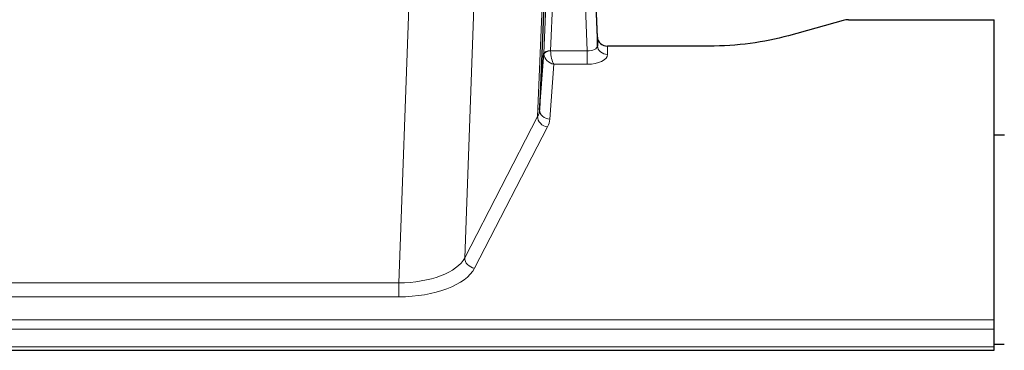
# Model space of a CAD drawing. Header units: inches. Extents: x 0 to 23760, y -13 to 16800.
# Tile 83 of 222: x 3136 to 3426, y 13660 to 13757. Entities that reach past the tile are written whole.
import ezdxf

# ---------------------------------------------------------------- set-up
doc = ezdxf.new("R2010")
doc.units = ezdxf.units.IN
doc.layers.add('254', color=7, linetype='Continuous', true_color=0xffffff)

msp = doc.modelspace()

# ---------------------------------------------------------------- linework, layer by layer
at = {"layer": '254', "color": 2, "linetype": 'Continuous', "lineweight": 25}
for p, q in [((3306.39, 13752.289), (3302.632, 13852.928)), ((3302.712, 13848.534), (3306.401, 13749.752)), ((3292.803, 13817.134), (3289.376, 13730.924)), ((3378.835, 13757.239), (3362.671, 13752.708)), ((3380.334, 13757.434), (3423.291, 13757.434)), ((3423.291, 13669.033), (3423.291, 13757.434)), ((3306.401, 13749.752), (3306.39, 13752.289)), ((3339.291, 13749.667), (3309.388, 13749.667)), ((3289.376, 13730.924), (3290.604, 13747.541)), ((3423.292, 13723.469), (3426.292, 13723.469)), ((3423.291, 13666.299), (3423.291, 13669.033)), ((3423.291, 13661.051), (3423.291, 13666.299)), ((3426.272, 13661.726), (3423.282, 13661.726)), ((3423.291, 13660.035), (3423.291, 13661.051)), ((2866.291, 13660.035), (3423.291, 13660.035))]:
    msp.add_line(p, q, dxfattribs=at)
at = {"layer": '254', "color": 110, "linetype": 'Continuous', "lineweight": 13}
for p, q in [((3303.408, 13748.22), (3300.277, 13832.072)), ((3295.624, 13822.359), (3292.602, 13748.307)), ((3290.604, 13747.541), (3293.497, 13818.419)), ((3288.79, 13728.913), (3292.257, 13816.124)), ((3270.741, 13781.438), (3267.305, 13687.298)), ((3247.896, 13679.895), (3251.37, 13775.07)), ((3292.603, 13748.22), (3303.408, 13748.22)), ((3303.408, 13748.22), (3303.408, 13744.305)), ((3309.388, 13749.667), (3309.399, 13747.219)), ((3293.566, 13744.305), (3292.372, 13728.157)), ((3303.408, 13744.305), (3293.566, 13744.305)), ((3267.305, 13687.298), (3288.79, 13728.913)), ((3291.699, 13725.85), (3270.214, 13684.235)), ((3040.686, 13679.895), (3247.896, 13679.895)), ((3247.896, 13679.895), (3247.896, 13675.793)), ((3247.896, 13675.793), (3040.686, 13675.793)), ((2866.291, 13669.033), (3423.291, 13669.033)), ((2866.291, 13666.299), (3423.291, 13666.299)), ((2866.291, 13661.051), (3423.291, 13661.051))]:
    msp.add_line(p, q, dxfattribs=at)
at = {"layer": '254', "color": 2, "linetype": 'Continuous', "lineweight": 25}
for centre, ratio, start_param, end_param in [((3380.337, 13755.977), 0.4856498, 4.7136997, 5.2369038), ((3309.388, 13752.38), 0.9042699, 0.0343167, 1.5714866)]:
    msp.add_ellipse(centre, major_axis=(-3, 0.002), ratio=ratio, start_param=start_param, end_param=end_param, dxfattribs=at)
at = {"layer": '254', "color": 110, "linetype": 'Continuous', "lineweight": 13}
for centre, major_axis, ratio, start_param, end_param in [((3292.602, 13747.446), (1.998, -0.082), 0.4302193, 1.5883537, 3.1255299), ((3292.603, 13747.359), (-1.996, -0.13), 0.4297663, 4.6843512, 6.2157251), ((3293.602, 13748.276), (1.001, 0.011), 0.9036678, 3.0949665, 3.190732), ((3293.566, 13746.929), (-0.506, 2.997), 0.2740591, 1.0794715, 2.5891813), ((3303.395, 13749.843), (-3.004, 0.138), 0.5390598, 1.5996723, 3.1704686), ((3309.399, 13749.843), (-3, -0.013), 0.8746179, 0.0299147, 1.5670846), ((3293.602, 13747.415), (-2.996, 0.15), 0.8842156, 0.0089588, 0.1047243), ((3293.566, 13746.929), (-2.669, 1.608), 0.8008031, 0.5106166, 2.0203264), ((3303.395, 13747.219), (-6.003, 0.008), 0.4854373, 1.5734916, 3.1442879), ((3269.373, 13731.178), (20.016, 0.121), 0.4848834, 6.0350943, 6.2444185), ((3292.372, 13730.781), (2.992, -0.221), 0.8740585, 3.1714428, 4.7769181), ((3291.699, 13728.474), (2.666, -1.376), 0.8484453, 3.5215353, 5.1252561), ((3269.373, 13728.554), (23.014, 0.002), 0.4845187, 6.038018, 6.2473422), ((3247.89, 13689.568), (20.013, 0.104), 0.483363, 4.7101919, 6.0355739), ((3270.214, 13686.859), (2.666, -1.376), 0.8484453, 3.5215353, 5.1252561), ((3247.89, 13686.944), (-23.012, 0.004), 0.4845836, 1.5711584, 2.8965404)]:
    msp.add_ellipse(centre, major_axis=major_axis, ratio=ratio, start_param=start_param, end_param=end_param, dxfattribs=at)
at = {"layer": '254', "color": 2, "linetype": 'Continuous', "lineweight": 25}
msp.add_open_spline([(3362.671, 13752.708), (3359.137, 13751.718), (3355.336, 13750.953), (3347.453, 13749.928), (3343.372, 13749.667), (3339.291, 13749.667)], degree=3, knots=[0, 0, 0, 0, 0.5, 0.5, 1, 1, 1, 1], dxfattribs=at)

doc.saveas('drawing.dxf')
